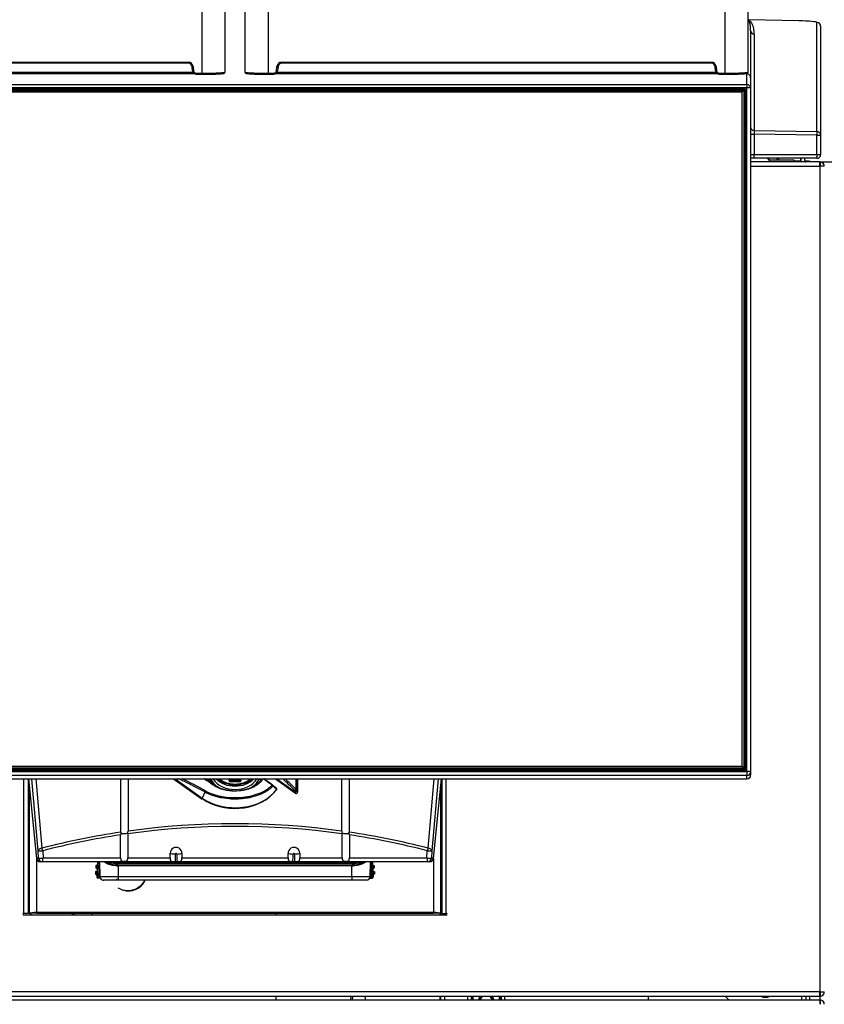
# Model space of a CAD drawing. Header units: millimetres. Extents: x 0 to 287, y 0 to 200.
# Tile 14 of 45: x 64 to 86, y 149 to 176. Entities that reach past the tile are written whole.
import ezdxf

# ---------------------------------------------------------------- set-up
doc = ezdxf.new("R2010")
doc.units = ezdxf.units.MM
doc.layers.add('134.135_BW4_CTM-', color=7, linetype='Continuous')
doc.layers.add('Standard', color=7, linetype='Continuous')

# ---------------------------------------------------------------- blocks, each defined once
blk = doc.blocks.new('SE1')
at = {"layer": '134.135_BW4_CTM-', "color": 7, "linetype": 'Continuous'}
for p, q in [((69.415, 174.294), (69.415, 186.987)), ((70.035, 186.987), (70.035, 174.315)), ((70.585, 174.315), (70.585, 186.987)), ((71.205, 186.987), (71.205, 174.294)), ((83.615, 174.294), (83.615, 186.987)), ((84.235, 186.987), (84.235, 174.315)), ((85.619, 175.713), (84.252, 175.739)), ((85.619, 175.713), (84.253, 175.739)), ((86.11, 172.706), (86.11, 175.67)), ((84.309, 175.453), (84.309, 174.17)), ((86.209, 175.57), (86.209, 172.606)), ((84.407, 175.353), (84.407, 172.733)), ((57.377, 174.594), (69.042, 174.594)), ((69.042, 174.594), (69.042, 174.564)), ((71.577, 174.594), (71.577, 174.564)), ((71.577, 174.594), (83.242, 174.594)), ((83.242, 174.594), (83.242, 174.564)), ((57.258, 174.324), (69.161, 174.324)), ((69.042, 174.565), (57.377, 174.565)), ((69.172, 174.476), (69.142, 174.473)), ((69.152, 174.356), (69.142, 174.473)), ((69.182, 174.358), (69.152, 174.356)), ((69.172, 174.476), (69.182, 174.358)), ((71.437, 174.358), (71.447, 174.476)), ((71.437, 174.358), (71.467, 174.356)), ((71.447, 174.476), (71.477, 174.473)), ((71.458, 174.324), (83.361, 174.324)), ((71.477, 174.473), (71.467, 174.356)), ((83.242, 174.565), (71.577, 174.565)), ((83.372, 174.476), (83.342, 174.473)), ((83.352, 174.356), (83.342, 174.473)), ((83.382, 174.358), (83.352, 174.356)), ((83.372, 174.476), (83.382, 174.358)), ((69.188, 174.276), (57.23, 174.276)), ((69.252, 174.294), (69.252, 174.264)), ((69.252, 174.294), (69.415, 174.294)), ((69.252, 174.264), (69.415, 174.264)), ((69.415, 174.294), (69.415, 174.264)), ((69.611, 174.275), (69.463, 174.278)), ((71.205, 174.294), (71.367, 174.294)), ((71.205, 174.294), (71.205, 174.264)), ((71.205, 174.264), (71.367, 174.264)), ((71.367, 174.294), (71.367, 174.264)), ((83.388, 174.276), (71.43, 174.276)), ((83.452, 174.294), (83.452, 174.264)), ((83.452, 174.294), (83.615, 174.294)), ((83.452, 174.264), (83.615, 174.264)), ((83.615, 174.294), (83.615, 174.264)), ((83.811, 174.275), (83.663, 174.278)), ((84.209, 174.272), (84.11, 174.275)), ((84.209, 173.982), (84.209, 174.272)), ((84.216, 174.272), (84.216, 174.288)), ((84.309, 174.17), (84.309, 173.882)), ((56.409, 173.982), (84.209, 173.982)), ((84.209, 173.894), (56.409, 173.894)), ((56.483, 173.865), (84.134, 173.865)), ((84.134, 173.832), (56.483, 173.832)), ((56.539, 173.826), (84.079, 173.826)), ((84.079, 173.782), (56.539, 173.782)), ((84.104, 173.804), (84.079, 173.826)), ((84.079, 173.782), (84.104, 173.804)), ((84.079, 155.48), (84.079, 173.782)), ((84.129, 173.776), (84.104, 173.804)), ((84.113, 173.794), (84.129, 173.794)), ((84.129, 173.794), (84.134, 173.832)), ((84.129, 173.794), (84.129, 173.761)), ((84.129, 173.776), (84.129, 155.474)), ((84.134, 173.865), (84.134, 173.832)), ((84.164, 173.802), (84.159, 173.764)), ((84.159, 173.764), (84.159, 155.377)), ((84.164, 155.405), (84.164, 173.802)), ((84.194, 173.805), (84.194, 155.409)), ((84.209, 173.982), (84.209, 173.894)), ((84.209, 155.335), (84.209, 173.894)), ((84.309, 173.882), (84.309, 155.323)), ((84.129, 155.376), (84.129, 173.761)), ((84.129, 173.761), (84.129, 173.761)), ((84.407, 172.733), (86.11, 172.706)), ((84.309, 172.634), (84.407, 172.634)), ((86.11, 172.606), (84.407, 172.634)), ((84.407, 172.634), (84.407, 172.082)), ((86.11, 172.606), (86.209, 172.606)), ((86.11, 172.082), (86.11, 172.606)), ((86.209, 172.606), (86.209, 172.082)), ((84.309, 172.082), (84.407, 172.082)), ((84.405, 171.982), (84.309, 171.982)), ((86.109, 171.982), (84.405, 171.982)), ((84.407, 172.082), (86.11, 172.082)), ((84.689, 171.982), (84.689, 171.982)), ((84.691, 171.982), (84.691, 171.982)), ((84.844, 171.882), (84.755, 171.982)), ((84.769, 171.982), (84.769, 171.967)), ((84.799, 171.982), (84.799, 171.933)), ((84.799, 171.937), (85.479, 171.937)), ((85.019, 171.982), (85.019, 171.937)), ((85.068, 171.982), (85.068, 171.937)), ((85.479, 171.937), (85.479, 171.882)), ((85.679, 171.901), (85.479, 171.901)), ((85.67, 171.901), (85.67, 171.982)), ((85.679, 171.907), (85.679, 171.982)), ((85.779, 171.907), (85.779, 171.982)), ((85.887, 171.901), (85.779, 171.901)), ((85.937, 171.899), (85.887, 171.901)), ((85.887, 171.901), (85.887, 171.882)), ((85.937, 171.899), (85.937, 171.882)), ((86.11, 172.082), (86.209, 172.082)), ((86.184, 171.882), (84.309, 171.882)), ((84.309, 171.764), (86.191, 171.764)), ((86.184, 171.882), (86.191, 171.882)), ((86.191, 171.882), (86.279, 171.882)), ((86.191, 171.764), (86.191, 171.882)), ((86.309, 171.764), (86.191, 171.764)), ((86.191, 171.764), (86.191, 149.35)), ((86.198, 171.882), (86.198, 171.781)), ((86.279, 171.882), (90.175, 171.882)), ((86.279, 171.882), (86.279, 171.843)), ((56.409, 155.335), (84.209, 155.335)), ((84.134, 155.376), (56.483, 155.376)), ((84.134, 155.349), (56.483, 155.349)), ((56.539, 155.48), (84.079, 155.48)), ((84.079, 155.424), (56.539, 155.424)), ((56.539, 155.4), (84.079, 155.4)), ((84.079, 155.48), (84.104, 155.452)), ((84.079, 155.424), (84.104, 155.452)), ((84.079, 155.4), (84.079, 155.424)), ((84.104, 155.421), (84.079, 155.4)), ((84.104, 155.452), (84.129, 155.474)), ((84.129, 155.449), (84.104, 155.421)), ((84.129, 155.474), (84.129, 155.449)), ((84.134, 155.349), (84.134, 155.376)), ((84.209, 155.335), (84.209, 155.223)), ((84.309, 155.323), (84.309, 155.237)), ((84.209, 155.223), (56.409, 155.223)), ((56.409, 155.138), (84.209, 155.138)), ((56.409, 155.131), (84.209, 155.131)), ((64.576, 151.482), (64.576, 155.131)), ((64.694, 155.131), (64.694, 151.482)), ((64.694, 155.063), (64.709, 155.063)), ((64.702, 155.131), (64.923, 152.981)), ((64.702, 155.131), (64.923, 152.975)), ((64.964, 153.177), (64.795, 155.131)), ((64.901, 155.131), (65.064, 153.252)), ((67.211, 153.686), (67.211, 155.131)), ((67.407, 155.131), (67.407, 153.714)), ((68.643, 155.131), (69.421, 154.581)), ((68.684, 155.131), (69.419, 154.61)), ((69.496, 155.122), (69.481, 155.131)), ((69.509, 155.116), (69.496, 155.122)), ((70.153, 155.078), (70.153, 155.131)), ((70.17, 155.131), (70.17, 155.082)), ((70.183, 155.072), (70.434, 155.072)), ((70.183, 155.057), (70.183, 155.072)), ((70.434, 155.057), (70.183, 155.057)), ((70.197, 155.11), (70.197, 155.131)), ((70.213, 155.107), (70.213, 155.131)), ((70.394, 155.1), (70.223, 155.1)), ((70.223, 155.091), (70.223, 155.1)), ((70.394, 155.091), (70.223, 155.091)), ((70.394, 155.091), (70.394, 155.1)), ((70.404, 155.131), (70.404, 155.107)), ((70.421, 155.131), (70.421, 155.11)), ((70.434, 155.057), (70.434, 155.072)), ((70.447, 155.082), (70.447, 155.131)), ((70.464, 155.131), (70.464, 155.078)), ((71.405, 155.131), (71.949, 154.746)), ((71.445, 155.131), (71.947, 154.775)), ((71.967, 154.845), (71.967, 155.131)), ((71.993, 155.131), (71.993, 154.832)), ((72.007, 154.792), (72.007, 155.131)), ((72.012, 154.778), (72.012, 155.131)), ((73.211, 153.714), (73.211, 155.131)), ((73.407, 155.131), (73.407, 153.686)), ((75.554, 153.252), (75.716, 155.131)), ((75.823, 155.131), (75.654, 153.177)), ((75.694, 152.981), (75.915, 155.131)), ((75.694, 152.975), (75.916, 155.131)), ((75.909, 155.063), (75.924, 155.063)), ((75.924, 155.131), (75.924, 151.482)), ((76.042, 151.482), (76.042, 155.131)), ((84.209, 155.138), (84.209, 155.223)), ((84.209, 155.138), (84.209, 155.131)), ((84.309, 155.231), (84.309, 155.237)), ((64.724, 154.918), (64.724, 151.483)), ((69.679, 155.024), (69.786, 154.948)), ((71.947, 154.775), (71.934, 154.815)), ((71.993, 154.832), (72.007, 154.792)), ((75.894, 151.483), (75.894, 154.918)), ((69.487, 154.776), (69.419, 154.61)), ((64.694, 153.882), (64.724, 153.882)), ((64.724, 153.782), (64.694, 153.782)), ((75.894, 153.882), (75.924, 153.882)), ((75.924, 153.782), (75.894, 153.782)), ((64.724, 153.682), (64.694, 153.682)), ((64.694, 153.582), (64.724, 153.582)), ((64.694, 153.562), (64.724, 153.562)), ((67.204, 152.985), (67.204, 153.612)), ((67.211, 153.686), (67.212, 153.669)), ((67.399, 153.641), (67.397, 153.664)), ((67.399, 153.641), (67.399, 152.985)), ((73.22, 153.664), (73.218, 153.641)), ((73.218, 152.985), (73.218, 153.641)), ((73.405, 153.669), (73.407, 153.686)), ((73.413, 153.612), (73.413, 152.985)), ((65.088, 153.182), (65.097, 152.985)), ((75.521, 152.985), (75.529, 153.182)), ((64.694, 153.032), (64.724, 153.032)), ((64.923, 152.981), (64.972, 152.981)), ((64.924, 151.503), (64.924, 152.973)), ((64.972, 152.981), (64.964, 153.177)), ((65.097, 152.985), (67.204, 152.985)), ((67.399, 152.985), (68.549, 152.985)), ((68.549, 152.985), (68.549, 153.112)), ((68.869, 153.109), (68.869, 152.985)), ((68.869, 152.985), (71.749, 152.985)), ((71.749, 152.985), (71.749, 153.109)), ((72.069, 153.112), (72.069, 152.985)), ((72.069, 152.985), (73.218, 152.985)), ((73.413, 152.985), (75.521, 152.985)), ((75.654, 153.177), (75.645, 152.981)), ((75.645, 152.981), (75.694, 152.981)), ((75.694, 152.973), (75.694, 151.503)), ((65.072, 152.885), (65.023, 152.885)), ((75.545, 152.885), (65.072, 152.885)), ((66.534, 152.784), (66.531, 152.714)), ((66.551, 152.732), (66.531, 152.714)), ((66.531, 152.714), (66.541, 152.713)), ((66.553, 152.763), (66.534, 152.784)), ((66.544, 152.783), (66.534, 152.784)), ((66.541, 152.713), (66.561, 152.731)), ((66.563, 152.763), (66.544, 152.783)), ((66.561, 152.731), (66.551, 152.732)), ((66.552, 152.747), (66.552, 152.748)), ((66.563, 152.748), (66.552, 152.748)), ((66.552, 152.747), (66.563, 152.746)), ((66.553, 152.763), (66.563, 152.763)), ((66.563, 152.746), (66.563, 152.748)), ((66.593, 152.746), (66.563, 152.748)), ((66.593, 152.745), (66.563, 152.746)), ((66.569, 152.682), (66.567, 152.641)), ((66.589, 152.7), (66.569, 152.682)), ((66.58, 152.885), (66.576, 152.811)), ((66.576, 152.811), (66.594, 152.791)), ((66.58, 152.491), (66.601, 152.885)), ((66.593, 152.746), (66.593, 152.745)), ((66.631, 152.885), (66.61, 152.49)), ((66.631, 152.885), (66.638, 152.471)), ((67.069, 152.835), (67.069, 152.802)), ((67.133, 152.799), (73.484, 152.799)), ((67.133, 152.775), (67.133, 152.799)), ((67.133, 152.775), (67.138, 152.486)), ((73.484, 152.775), (67.133, 152.775)), ((67.136, 152.885), (67.136, 152.856)), ((67.136, 152.856), (73.481, 152.856)), ((67.136, 152.856), (67.136, 152.832)), ((73.481, 152.832), (67.136, 152.832)), ((68.691, 152.886), (68.737, 152.886)), ((71.88, 152.886), (71.926, 152.886)), ((73.479, 152.486), (73.484, 152.775)), ((73.481, 152.885), (73.481, 152.856)), ((73.481, 152.856), (73.481, 152.832)), ((73.484, 152.775), (73.484, 152.799)), ((73.548, 152.802), (73.548, 152.835)), ((73.979, 152.471), (73.986, 152.885)), ((74.007, 152.49), (73.987, 152.885)), ((74.017, 152.885), (74.037, 152.491)), ((74.023, 152.791), (74.042, 152.811)), ((74.055, 152.748), (74.025, 152.746)), ((74.025, 152.745), (74.025, 152.746)), ((74.055, 152.746), (74.025, 152.745)), ((74.048, 152.682), (74.028, 152.7)), ((74.038, 152.885), (74.042, 152.811)), ((74.048, 152.682), (74.05, 152.641)), ((74.073, 152.783), (74.055, 152.763)), ((74.055, 152.763), (74.065, 152.763)), ((74.065, 152.748), (74.055, 152.748)), ((74.055, 152.748), (74.055, 152.746)), ((74.055, 152.746), (74.065, 152.747)), ((74.066, 152.732), (74.056, 152.731)), ((74.056, 152.731), (74.077, 152.713)), ((74.083, 152.784), (74.065, 152.763)), ((74.065, 152.748), (74.065, 152.747)), ((74.087, 152.714), (74.066, 152.732)), ((74.073, 152.783), (74.083, 152.784)), ((74.087, 152.714), (74.077, 152.713)), ((74.083, 152.784), (74.087, 152.714)), ((75.595, 152.885), (75.545, 152.885)), ((64.724, 152.582), (64.694, 152.582)), ((64.724, 152.477), (64.694, 152.491)), ((66.525, 152.614), (66.522, 152.544)), ((66.542, 152.562), (66.522, 152.544)), ((66.522, 152.544), (66.532, 152.543)), ((66.544, 152.593), (66.525, 152.614)), ((66.535, 152.613), (66.525, 152.614)), ((66.532, 152.543), (66.552, 152.561)), ((66.554, 152.593), (66.535, 152.613)), ((66.552, 152.561), (66.542, 152.562)), ((66.543, 152.577), (66.543, 152.578)), ((66.554, 152.578), (66.543, 152.578)), ((66.543, 152.577), (66.554, 152.576)), ((66.544, 152.593), (66.554, 152.593)), ((66.554, 152.576), (66.554, 152.578)), ((66.584, 152.576), (66.554, 152.578)), ((66.584, 152.575), (66.554, 152.576)), ((66.56, 152.512), (66.558, 152.472)), ((66.558, 152.472), (66.58, 152.491)), ((66.58, 152.53), (66.56, 152.512)), ((66.567, 152.641), (66.585, 152.621)), ((66.61, 152.49), (66.58, 152.491)), ((66.584, 152.576), (66.584, 152.575)), ((66.608, 152.46), (66.586, 152.44)), ((66.651, 152.437), (66.586, 152.44)), ((66.608, 152.46), (66.61, 152.49)), ((66.642, 152.458), (66.608, 152.46)), ((66.61, 152.49), (66.638, 152.488)), ((67.138, 152.386), (66.738, 152.386)), ((67.138, 152.486), (73.479, 152.486)), ((67.138, 152.486), (67.138, 152.386)), ((73.479, 152.386), (67.138, 152.386)), ((73.479, 152.486), (73.479, 152.386)), ((73.879, 152.386), (73.479, 152.386)), ((73.966, 152.437), (74.031, 152.44)), ((74.009, 152.46), (73.975, 152.458)), ((73.979, 152.488), (74.007, 152.49)), ((74.037, 152.491), (74.007, 152.49)), ((74.009, 152.46), (74.007, 152.49)), ((74.031, 152.44), (74.009, 152.46)), ((74.032, 152.621), (74.05, 152.641)), ((74.064, 152.578), (74.034, 152.576)), ((74.034, 152.575), (74.034, 152.576)), ((74.064, 152.576), (74.034, 152.575)), ((74.057, 152.512), (74.037, 152.53)), ((74.037, 152.491), (74.059, 152.472)), ((74.057, 152.512), (74.059, 152.472)), ((74.082, 152.613), (74.064, 152.593)), ((74.064, 152.593), (74.074, 152.593)), ((74.074, 152.578), (74.064, 152.578)), ((74.064, 152.578), (74.064, 152.576)), ((74.064, 152.576), (74.074, 152.577)), ((74.075, 152.562), (74.065, 152.561)), ((74.065, 152.561), (74.086, 152.543)), ((74.092, 152.614), (74.074, 152.593)), ((74.074, 152.578), (74.074, 152.577)), ((74.096, 152.544), (74.075, 152.562)), ((74.082, 152.613), (74.092, 152.614)), ((74.096, 152.544), (74.086, 152.543)), ((74.092, 152.614), (74.096, 152.544)), ((75.924, 152.282), (75.894, 152.282)), ((64.694, 152.045), (64.724, 152.031)), ((67.417, 152.093), (67.435, 152.094)), ((64.694, 151.482), (64.576, 151.482)), ((76.042, 151.432), (64.576, 151.432)), ((64.724, 151.483), (64.727, 151.483)), ((64.888, 151.483), (64.727, 151.483)), ((75.694, 151.503), (64.924, 151.503)), ((64.924, 151.485), (75.694, 151.485)), ((71.413, 151.485), (71.413, 151.432)), ((71.422, 151.432), (71.422, 151.485)), ((75.891, 151.483), (75.73, 151.483)), ((75.873, 151.483), (75.873, 151.432)), ((75.884, 151.483), (75.884, 151.432)), ((75.894, 151.483), (75.891, 151.483)), ((75.924, 151.482), (76.042, 151.482)), ((76.004, 151.432), (76.004, 151.482)), ((86.191, 149.35), (54.427, 149.35)), ((54.434, 149.232), (86.184, 149.232)), ((71.413, 149.232), (71.413, 149.132)), ((71.422, 149.132), (71.422, 149.232)), ((75.873, 149.232), (75.873, 149.132)), ((75.884, 149.232), (75.884, 149.132)), ((76.004, 149.132), (76.004, 149.232)), ((76.629, 149.132), (76.629, 149.232)), ((76.723, 149.232), (76.723, 149.132)), ((76.74, 149.132), (76.74, 149.232)), ((76.77, 149.232), (76.77, 149.132)), ((77.488, 149.132), (77.488, 149.232)), ((77.517, 149.232), (77.517, 149.132)), ((77.535, 149.232), (77.535, 149.132)), ((77.629, 149.232), (77.629, 149.132)), ((81.523, 149.232), (81.523, 149.132)), ((83.613, 149.232), (83.713, 149.132)), ((85.689, 149.232), (85.689, 149.132)), ((85.809, 149.232), (85.809, 149.132)), ((85.909, 149.232), (85.909, 149.132)), ((86.191, 149.232), (86.184, 149.232)), ((86.189, 149.232), (86.189, 149.132)), ((86.191, 149.233), (86.191, 149.35)), ((86.191, 149.35), (86.309, 149.35)), ((86.198, 149.334), (86.198, 149.233)), ((54.429, 149.132), (86.189, 149.132)), ((86.189, 149.132), (86.189, 149.012)), ((86.199, 149.132), (86.199, 149.03))]:
    blk.add_line(p, q, dxfattribs=at)
for centre, radius, start, end in [((69.042, 174.464), 0.1, 4.9752, 89.9697), ((69.252, 174.364), 0.1, 185.0137, 269.9749), ((69.563, 179.068), 4.776, 268.2249, 275.6346), ((71.056, 179.048), 4.756, 264.3505, 271.7907), ((71.367, 174.364), 0.1, 270.0251, 354.9863), ((71.577, 174.464), 0.1, 90.0301, 175.025), ((83.242, 174.464), 0.1, 4.9752, 89.9697), ((83.452, 174.364), 0.1, 185.0137, 269.9749), ((83.763, 179.068), 4.776, 268.2249, 275.6346), ((69.562, 178.406), 4.144, 267.9629, 276.0952), ((71.057, 178.406), 4.144, 263.9048, 272.0371), ((83.762, 178.406), 4.144, 267.9629, 276.0952), ((84.134, 173.802), 0.0298, 0.112, 90.3167), ((86.102, 172.684), 1.696, 178.3145, 181.6855), ((85.804, 171.907), 0.125, 180, 191.537), ((85.804, 171.907), 0.025, 180, 270), ((86.109, 172.082), 0.1, 270, 0), ((86.184, 171.764), 0.118, 86.5645, 90), ((86.191, 171.764), 0.118, 86.5645, 90), ((86.191, 171.764), 0.018, 66.8689, 90), ((86.191, 171.764), 0.118, 0, 86.5645), ((86.191, 171.764), 0.018, 0, 66.8689), ((84.134, 155.405), 0.0299, 269.8383, 359.733), ((68.35, 153.249), 2.195, 53.7477, 58.8375), ((70.341, 155.747), 0.98, 218.8803, 227.5262), ((71.032, 155.098), 0.0703, 152.0247, 157.1087), ((84.209, 155.231), 0.1, 270, 0), ((71.307, 154.935), 0.04, 48.3815, 54.0648), ((32.343, 111.083), 58.701, 48.24853, 48.37809), ((46.461, 126.322), 37.917, 48.795, 48.9984), ((71.408, 154.845), 0.04, 325.3548, 48.2492), ((71.972, 154.778), 0.04, 234.7356, 270), ((71.972, 154.778), 0.04, 270, 0), ((67.26, 153.716), 0.146, 339.2529, 359.4828), ((70.309, 132.815), 21.1, 82.0947, 97.9053), ((73.357, 153.716), 0.146, 180.5172, 200.7471), ((70.309, 132.815), 21.1, 98.4429, 104.3937), ((67.375, 153.618), 0.17, 162.6493, 182.0512), ((73.243, 153.618), 0.17, 357.9488, 17.3507), ((70.309, 132.815), 21.1, 75.6063, 81.5571), ((68.709, 153.112), 0.16, 359.0203, 179.9046), ((71.909, 153.112), 0.16, 0.0954, 180.9797), ((65.023, 152.985), 0.1, 185.868, 270), ((59.557, 153.26), 9.142, 357.6574, 358.9626), ((76.416, 153.399), 7.696, 182.2905, 183.8168), ((64.201, 153.399), 7.696, 356.1832, 357.7095), ((81.06, 153.26), 9.142, 181.0374, 182.3426), ((75.595, 152.985), 0.1, 270, 354.132), ((66.483, 152.747), 0.0793, 348.6202, 359.4883), ((66.559, 152.701), 0.03, 357.0175, 86.9825), ((66.564, 152.793), 0.03, 267.0175, 356.9825), ((66.483, 152.755), 0.0796, 354.5333, 5.3583), ((65.911, 152.77), 0.682, 354.1256, 357.909), ((65.913, 152.793), 0.682, 356.091, 359.8744), ((67.088, 153.381), 0.522, 252.6879, 268.3255), ((67.211, 152.77), 0.145, 166.9786, 176.6725), ((66.91, 152.869), 0.163, 348.01, 356.6182), ((73.529, 153.381), 0.522, 271.673, 287.3117), ((73.701, 152.868), 0.157, 183.2205, 192.1513), ((73.393, 152.768), 0.159, 3.7481, 12.6008), ((74.705, 152.793), 0.682, 180.1256, 183.909), ((74.053, 152.793), 0.03, 183.0175, 272.9825), ((74.706, 152.77), 0.682, 182.091, 185.8744), ((74.058, 152.701), 0.03, 93.0175, 182.9825), ((74.134, 152.755), 0.0793, 174.6202, 185.4883), ((74.134, 152.747), 0.0796, 180.5333, 191.3583), ((66.474, 152.577), 0.0793, 348.6202, 359.4883), ((66.551, 152.531), 0.03, 357.0175, 86.9825), ((66.555, 152.623), 0.03, 267.0175, 356.9825), ((66.474, 152.585), 0.0796, 354.5333, 5.3583), ((65.902, 152.6), 0.682, 354.1256, 357.909), ((66.61, 152.49), 0.03, 177.0175, 266.9825), ((65.904, 152.623), 0.682, 356.091, 359.8744), ((66.73, 152.472), 0.0839, 171.3503, 253.4381), ((67.321, 152.409), 0.234, 178.1913, 185.4245), ((73.887, 152.472), 0.0839, 286.5619, 8.6497), ((74.007, 152.49), 0.03, 273.0175, 2.9825), ((74.714, 152.623), 0.682, 180.1256, 183.909), ((74.062, 152.623), 0.03, 183.0175, 272.9825), ((74.715, 152.6), 0.682, 182.091, 185.8744), ((74.067, 152.531), 0.03, 93.0175, 182.9825), ((74.143, 152.585), 0.0793, 174.6202, 185.4883), ((74.143, 152.577), 0.0796, 180.5333, 191.3583), ((64.576, 151.457), 0.025, 90, 270), ((64.569, 151.332), 0.235, 48.7326, 57.8651), ((64.569, 151.332), 0.235, 25.1843, 39.8281), ((76.042, 151.457), 0.025, 270, 90), ((77.129, 149.099), 0.206, 139.6184, 170.6252), ((77.129, 149.099), 0.176, 130.7023, 169.0117), ((77.129, 149.099), 0.165, 125.9412, 168.2548), ((77.129, 149.099), 0.165, 11.7452, 54.0588), ((77.129, 149.099), 0.176, 10.9883, 49.2977), ((77.129, 149.099), 0.206, 9.3748, 40.3816), ((84.709, 149.432), 0.235, 238.3276, 301.6724), ((86.184, 149.35), 0.118, 270, 273.4355), ((86.191, 149.35), 0.018, 270, 293.1311), ((86.191, 149.35), 0.118, 270, 273.4355), ((86.191, 149.35), 0.018, 293.1311, 0), ((86.191, 149.35), 0.118, 273.4355, 0), ((86.189, 149.012), 0.12, 85.2198, 90), ((86.189, 149.012), 0.02, 60, 90), ((86.189, 149.012), 0.12, 0, 85.2198), ((86.189, 149.012), 0.02, 0, 60)]:
    blk.add_arc(centre, radius, start, end, dxfattribs=at)
for centre, major_axis, ratio, start_param, end_param in [((84.255, 175.838), (-0.0382, -0.0924), 0.982262, 0.18753, 0.381105), ((84.261, 175.838), (0.0173, 0.0985), 0.884404, 3.067153, 3.158461), ((84.213, 175.349), (0.002, 0.397), 0.488376, 4.724129, 6.086863), ((85.61, 175.678), (0.5, -0.009), 0.069778, 0.001224, 1.554567), ((85.617, 175.613), (-0.0019, -0.1), 0.016808, 3.141593, 3.211405), ((86.109, 175.57), (0.1, 0), 0.997564, 0, 1.553343), ((84.409, 175.453), (-0.1, 0), 0.997564, 0, 1.553343), ((69.042, 174.464), (0, -0.13), 0.999362, 1.656085, 3.139561), ((71.577, 174.464), (0, -0.13), 0.999362, 3.143624, 4.6271), ((83.242, 174.464), (0, -0.13), 0.999362, 1.656085, 3.139561), ((69.252, 174.364), (0.0001, -0.07), 0.999362, 4.797678, 6.281154), ((70.005, 174.315), (0.03, 0), 0.999362, 4.712389, 6.283185), ((70.615, 174.315), (-0.03, 0), 0.999362, 0, 1.570796), ((71.367, 174.364), (-0.0001, -0.07), 0.999362, 0.002031, 1.485508), ((83.452, 174.364), (0.0001, -0.07), 0.999362, 4.797678, 6.281154), ((84.205, 174.315), (0.03, 0), 0.999362, 4.712389, 6.283185), ((69.668, 174.278), (0.0999, 0), 0.035729, 4.101502, 5.393511), ((69.498, 174.285), (0.37, 0), 0.035729, -0.889529, -0.331681), ((70.864, 174.282), (0.1, 0), 0.035729, -3.818713, -3.258452), ((83.868, 174.278), (0.0999, 0), 0.035729, 4.101497, 5.393517), ((83.697, 174.285), (0.371, 0), 0.035729, -0.889177, -0.615156), ((84.209, 174.172), (-0.0703, 0.073), 0.975252, 3.933528, 5.503899), ((84.129, 173.764), (-0.0298, 0.0037), 0.990117, 3.265426, 4.835918), ((84.129, 173.764), (0.03, 0), 0.121869, 4.712389, 6.265732), ((84.134, 173.805), (-0.06, -0.0012), 0.99254, 3.121401, 4.691892), ((84.194, 173.802), (-0.03, 0), 0.121869, 4.712389, 6.265732), ((84.209, 173.882), (0.1, 0), 0.999362, 0, 1.570796), ((84.209, 173.882), (-0.1, 0), 0.121869, 3.141593, 4.712389), ((84.409, 172.833), (0.1, 0), 0.997564, 3.141593, 4.694936), ((86.109, 172.606), (-0.1, 0), 0.997564, 3.141593, 4.694936), ((86.109, 172.606), (0.0016, 0.1), 0.01745, 4.712673, 6.213372), ((84.405, 172.082), (0, 0.1), 0.017452, 3.141593, 4.712389), ((86.109, 172.082), (0, 0.1), 0.017452, 3.141593, 4.712389), ((84.134, 155.409), (-0.06, 0.0012), 0.99254, 1.591293, 3.161785), ((84.194, 155.405), (0.03, 0), 0.121869, 1.570796, 3.124139), ((84.209, 155.323), (-0.1, 0), 0.121869, 3.141593, 4.712389), ((84.209, 155.323), (0.1, 0), 0.992546, 4.712389, 6.283185), ((70.284, 144.785), (-5.002, 10.513), 0.516625, -0.636119, -0.539919), ((70.309, 144.788), (-5.031, 10.533), 0.518259, -0.636515, -0.54987), ((70.309, 153.565), (-7.409, 5.273), 0.088548, -1.427635, -1.395501), ((69.496, 155.078), (-0.0146, -0.0372), 0.34285, 2.063735, 3.275272), ((70.333, 153.596), (-7.369, 5.27), 0.086179, -1.429019, -1.397546), ((69.584, 155.125), (0.04, -0.0001), 0.707106, 2.944465, 3.107299), ((69.584, 155.125), (0.04, -0.0001), 0.707106, 3.107299, 3.141992), ((70.309, 155.268), (0.718, 0), 0.707107, 3.41494, 3.642411), ((70.309, 155.268), (0.681, 0), 0.707107, 3.429993, 4.131535), ((70.309, 155.294), (-0.633, 0), 0.707107, 0.37328, 2.768312), ((70.309, 155.365), (0.606, 0), 0.707107, 3.720492, 5.704286), ((70.309, 155.381), (-0.577, 0), 0.707107, 0.660002, 2.481591), ((70.309, 155.381), (0.562, 0), 0.707107, 3.821932, 5.602846), ((70.309, 155.374), (0.54, 0), 0.707107, 3.831657, 5.593121), ((70.17, 155.061), (-0.03, 0), 0.707107, 4.712389, 5.298075), ((70.183, 155.078), (0.03, 0), 0.707107, 3.141593, 4.712389), ((70.183, 155.082), (-0.0134, 0), 0.707107, 0, 1.570796), ((70.223, 155.11), (0.0266, 0), 0.707107, 3.141593, 4.712389), ((70.197, 155.089), (0.03, 0), 0.707107, 0.985111, 1.570796), ((70.223, 155.107), (0.01, 0), 0.707107, 3.141593, 4.712389), ((70.394, 155.11), (0.0266, 0), 0.707107, 4.712389, 6.283185), ((70.394, 155.107), (0.01, 0), 0.707107, 4.712389, 6.283185), ((70.421, 155.089), (0.03, 0), 0.707107, 1.570796, 2.156482), ((70.434, 155.082), (-0.0134, 0), 0.707107, 1.570796, 3.141593), ((70.434, 155.078), (0.03, 0), 0.707107, 4.712389, 6.283185), ((70.447, 155.061), (0.03, 0), 0.707107, 0.985111, 1.570796), ((70.309, 155.268), (0.681, 0), 0.707107, 5.491563, 5.994785), ((70.309, 155.268), (-0.689, 0), 0.707107, 2.410829, 2.844717), ((70.967, 155.16), (0.0459, -0.0199), 0.676175, 4.996982, 5.906821), ((70.309, 154.692), (7.409, -5.273), 0.088548, 1.498085, 1.530983), ((70.333, 154.723), (7.369, -5.27), 0.086179, 1.4967, 1.529599), ((70.284, 146.737), (-5.002, 10.513), 0.516625, -0.969593, -0.924618), ((70.309, 146.74), (-5.031, 10.533), 0.518259, -0.96999, -0.929533), ((84.209, 155.237), (0.1, 0), 0.992546, 4.712389, 6.283185), ((70.309, 155.239), (-1.258, 0), 0.707107, 0.785398, 2.687087), ((69.512, 154.78), (-0.0197, -0.0348), 0.531328, 4.120338, 5.092921), ((69.679, 155.059), (0.0289, 0.0408), 0.5, 3.861887, 4.096909), ((69.717, 154.938), (-0.0229, -0.0328), 0.553695, 3.046026, 4.150824), ((71.307, 154.935), (-0.0235, -0.0324), 0.395484, 3.141593, 4.009225), ((71.307, 154.935), (0.0292, -0.0274), 0.652664, 1.031347, 1.961294), ((71.307, 154.935), (-0.0266, -0.0299), 0.630891, 2.148282, 3.141593), ((71.408, 154.845), (-0.0266, -0.0298), 0.644116, 3.141593, 3.245659), ((71.408, 154.845), (-0.0266, -0.0298), 0.644116, 2.191162, 3.141593), ((71.408, 154.845), (-0.0329, 0.0227), 0.63532, 3.141593, 4.078875), ((71.958, 154.818), (-0.0283, -0.0283), 0.431701, 4.011235, 5.223895), ((71.958, 154.818), (-0.0379, -0.0129), 0.153862, 3.507519, 5.362453), ((71.972, 154.778), (-0.0379, -0.0129), 0.153862, 3.507519, 5.362453), ((71.958, 154.818), (0.04, 0), 0.707107, 0.523599, 1.345453), ((71.972, 154.778), (-0.04, 0), 0.707107, 3.141593, 3.665191), ((69.444, 154.613), (0.0231, 0.0327), 0.5, 2.002514, 3.141593), ((70.309, 155.197), (1.223, 0), 0.707107, 3.926991, 5.687592), ((71.972, 154.778), (0.0231, 0.0327), 0.5, 2.002514, 3.141593), ((70.309, 132.744), (0, -21.1), 0.995261, 3.002588, 3.280598), ((70.309, 132.744), (0, 21.1), 0.995261, 0.148372, 0.251217), ((67.309, 153.691), (-0.11, 0), 0.414214, 0.495806, 2.505667), ((73.309, 153.691), (-0.11, 0), 0.414214, 0.635925, 2.645786), ((70.309, 132.744), (0, 21.1), 0.995261, 6.031968, 6.134813), ((65.064, 153.182), (0.0996, 0.0086), 0.705788, 1.509823, 3.08062), ((65.064, 153.182), (-0.0999, -0.0043), 0.010967, 0.043184, 1.821779), ((65.064, 153.182), (0.0249, -0.0969), 0.241241, 1.508963, 2.325278), ((75.554, 153.182), (0.0249, 0.0969), 0.241241, 0.816315, 1.632629), ((75.554, 153.182), (-0.0999, 0.0043), 0.010967, 1.319814, 3.098409), ((75.554, 153.182), (-0.0996, 0.0086), 0.705788, 3.202566, 4.773362), ((65.023, 152.985), (0, 0.1), 0.999066, 1.613978, 3.141593), ((65.023, 152.985), (0.0995, 0.0102), 0.807545, 3.068337, 3.141593), ((65.072, 152.985), (-0.0999, -0.0043), 0.010948, 0.043184, 1.821369), ((65.072, 152.985), (0, -0.1), 0.999066, 4.75557, 6.283185), ((65.072, 152.985), (0, -0.1), 0.248185, 0, 1.570796), ((68.697, 153.112), (0.15, -0.003), 0.121849, 3.290813, 4.714621), ((68.726, 153.109), (-0.15, -0.006), 0.121771, 1.565868, 2.820733), ((71.891, 153.109), (-0.15, 0.006), 0.121771, 0.32086, 1.575724), ((71.92, 153.112), (0.15, 0.003), 0.121849, 4.710157, 6.133965), ((75.545, 152.985), (0, 0.1), 0.248185, 1.570796, 3.141593), ((75.545, 152.985), (-0.0999, 0.0043), 0.010948, 1.320224, 3.098409), ((75.545, 152.985), (0, -0.1), 0.999066, 0, 1.527615), ((75.595, 152.985), (0, -0.1), 0.999066, 0, 1.527615), ((75.595, 152.985), (-0.0995, 0.0102), 0.807545, 3.141593, 3.214848), ((66.539, 152.683), (-0.0223, -0.0201), 0.999695, 2.356347, 3.926839), ((66.546, 152.813), (-0.0201, 0.0223), 0.999695, 2.356347, 3.926839), ((66.552, 152.747), (-0.0008, -0.015), 0.017455, 0.017453, 1.570796), ((66.552, 152.748), (0.0008, 0.015), 0.017455, 4.712389, 6.265732), ((67.126, 153.143), (-0.469, -0.034), 0.725096, 0.755499, 1.397944), ((67.137, 153.22), (-0.529, -0.048), 0.723699, 0.925293, 1.376885), ((67.127, 153.116), (0.5, -0.007), 0.68271, 4.598746, 4.733379), ((67.136, 153.217), (-0.53, 0), 0.726543, 1.444636, 1.570796), ((67.127, 153.141), (-0.47, 0.009), 0.726185, 1.461876, 1.597631), ((67.136, 153.242), (-0.5, 0), 0.770135, 1.44364, 1.570796), ((73.481, 153.242), (0.5, 0), 0.770135, 4.712389, 4.839546), ((73.481, 153.217), (0.53, 0), 0.726543, 4.712389, 4.83855), ((73.49, 153.141), (-0.47, -0.009), 0.726185, 1.543962, 1.679717), ((73.49, 153.116), (0.5, 0.007), 0.68271, 4.691399, 4.826032), ((73.491, 153.143), (0.469, -0.034), 0.725096, 4.885241, 5.527686), ((73.48, 153.22), (0.529, -0.048), 0.723699, 4.906301, 5.357892), ((74.072, 152.813), (0.0201, 0.0223), 0.999695, 2.356347, 3.926839), ((74.078, 152.683), (0.0223, -0.0201), 0.999695, 2.356347, 3.926839), ((74.066, 152.748), (-0.0008, 0.015), 0.017455, 0.017453, 1.570796), ((74.066, 152.747), (0.0008, -0.015), 0.017455, 4.712389, 6.265732), ((66.53, 152.513), (-0.0223, -0.0201), 0.999695, 2.356347, 3.926839), ((66.537, 152.643), (-0.0201, 0.0223), 0.999695, 2.356347, 3.926839), ((66.543, 152.577), (-0.0008, -0.015), 0.017455, 0.017453, 1.570796), ((66.543, 152.578), (-0.0008, -0.015), 0.017455, 1.570796, 3.124139), ((66.588, 152.47), (0.0223, 0.0201), 0.999695, 2.356347, 3.926839), ((66.738, 152.486), (0, 0.1), 0.999848, 1.58825, 2.17446), ((66.738, 152.486), (0, 0.1), 0.999848, 2.814879, 3.141593), ((73.879, 152.486), (0, -0.1), 0.999848, 0, 0.367365), ((73.879, 152.486), (0, -0.1), 0.999848, 0.965454, 1.553343), ((74.029, 152.47), (-0.0223, 0.0201), 0.999695, 2.356347, 3.926839), ((74.08, 152.643), (0.0201, 0.0223), 0.999695, 2.356347, 3.926839), ((74.087, 152.513), (0.0223, -0.0201), 0.999695, 2.356347, 3.926839), ((74.074, 152.578), (-0.0008, 0.015), 0.017455, 0.017453, 1.570796), ((74.075, 152.577), (0.0008, -0.015), 0.017455, 4.712389, 6.265732), ((64.924, 151.479), (-0.2, 0), 0.121869, 4.712389, 6.109153), ((64.924, 151.479), (0.05, 0), 0.121869, 1.570796, 2.376477), ((75.694, 151.479), (0.2, 0), 0.121869, 0.174032, 1.570796), ((75.694, 151.479), (0.05, 0), 0.121869, 0.765116, 1.570796), ((73.648, 149.132), (0, 0.235), 0.873942, 1.131247, 1.570796), ((73.696, 149.132), (0, 0.235), 0.873942, 1.131247, 1.570796), ((73.648, 149.132), (0, 0.235), 0.873942, 4.712389, 5.151939)]:
    blk.add_ellipse(centre, major_axis=major_axis, ratio=ratio, start_param=start_param, end_param=end_param, dxfattribs=at)
for points, knots in [([(84.306, 175.528), (84.305, 175.533), (84.304, 175.546), (84.301, 175.576), (84.294, 175.614), (84.285, 175.652), (84.275, 175.679), (84.267, 175.698), (84.26, 175.712), (84.254, 175.721), (84.249, 175.727), (84.244, 175.732), (84.24, 175.737), (84.236, 175.739), (84.234, 175.741)], [0.2626481, 0.2626481, 0.2626481, 0.2626481, 0.3098567, 0.3998996, 0.5742291, 0.7146087, 0.791079, 0.856142, 0.9097989, 0.9338355, 0.9548728, 0.9729117, 0.9879534, 1, 1, 1, 1]), ([(84.309, 175.453), (84.309, 175.46), (84.309, 175.475), (84.308, 175.495), (84.307, 175.512), (84.306, 175.523), (84.306, 175.528)], [0, 0, 0, 0, 0.0816659, 0.1503648, 0.2060965, 0.2626481, 0.2626481, 0.2626481, 0.2626481]), ([(69.56, 155.104), (69.559, 155.104), (69.558, 155.103), (69.555, 155.103), (69.552, 155.103), (69.547, 155.103), (69.54, 155.105), (69.533, 155.107), (69.524, 155.11), (69.516, 155.113), (69.511, 155.115), (69.509, 155.116)], [0, 0, 0, 0, 0.041171, 0.087771, 0.133995, 0.187495, 0.342032, 0.501712, 0.634898, 0.840092, 1, 1, 1, 1]), ([(69.544, 155.121), (69.544, 155.12), (69.544, 155.119), (69.544, 155.117), (69.544, 155.116), (69.544, 155.115), (69.545, 155.113), (69.547, 155.112), (69.55, 155.11), (69.55, 155.108), (69.55, 155.107), (69.549, 155.106), (69.549, 155.106)], [0, 0, 0, 0, 0.051277, 0.076678, 0.103613, 0.167542, 0.254215, 0.545921, 0.775686, 0.896672, 0.951249, 1, 1, 1, 1]), ([(69.556, 155.139), (69.557, 155.137), (69.559, 155.133), (69.561, 155.128), (69.563, 155.122), (69.564, 155.117), (69.564, 155.113), (69.564, 155.109), (69.563, 155.106), (69.561, 155.105), (69.56, 155.104)], [0, 0, 0, 0, 0.165502, 0.375036, 0.509296, 0.668874, 0.767235, 0.847491, 0.932033, 1, 1, 1, 1]), ([(71.07, 155.137), (71.043, 155.094), (71.01, 155.055), (70.949, 155), (70.927, 154.983), (70.88, 154.95), (70.855, 154.935), (70.802, 154.907), (70.775, 154.894), (70.717, 154.87), (70.687, 154.859), (70.625, 154.841), (70.593, 154.833), (70.528, 154.819), (70.495, 154.814), (70.394, 154.801), (70.326, 154.799), (70.223, 154.803), (70.189, 154.806), (70.121, 154.814), (70.088, 154.819), (70.024, 154.833), (69.992, 154.841), (69.93, 154.86), (69.9, 154.87), (69.814, 154.906), (69.761, 154.934), (69.714, 154.967)], [0, 0, 0, 0, 0.125, 0.125, 0.1875, 0.1875, 0.25, 0.25, 0.3125, 0.3125, 0.375, 0.375, 0.4375, 0.4375, 0.5, 0.5, 0.625, 0.625, 0.6875, 0.6875, 0.75, 0.75, 0.8125, 0.8125, 0.875, 0.875, 1, 1, 1, 1]), ([(69.741, 154.97), (69.787, 154.939), (69.836, 154.912), (69.919, 154.878), (69.947, 154.868), (70.007, 154.85), (70.037, 154.842), (70.099, 154.829), (70.13, 154.824), (70.194, 154.816), (70.227, 154.813), (70.325, 154.809), (70.39, 154.812), (70.487, 154.824), (70.519, 154.829), (70.581, 154.842), (70.611, 154.85), (70.67, 154.867), (70.699, 154.878), (70.754, 154.9), (70.78, 154.913), (70.83, 154.94), (70.854, 154.954), (70.898, 154.985), (70.919, 155.002), (70.977, 155.054), (71.009, 155.092), (71.034, 155.133)], [0, 0, 0, 0, 0.125, 0.125, 0.1875, 0.1875, 0.25, 0.25, 0.3125, 0.3125, 0.375, 0.375, 0.5, 0.5, 0.5625, 0.5625, 0.625, 0.625, 0.6875, 0.6875, 0.75, 0.75, 0.8125, 0.8125, 0.875, 0.875, 1, 1, 1, 1]), ([(71.337, 154.937), (71.314, 154.912), (71.289, 154.889), (71.234, 154.844), (71.205, 154.823), (71.143, 154.783), (71.11, 154.765), (71.042, 154.73), (71.005, 154.714), (70.893, 154.67), (70.814, 154.647), (70.689, 154.619), (70.646, 154.612), (70.559, 154.599), (70.516, 154.594), (70.384, 154.584), (70.296, 154.582), (70.117, 154.591), (70.03, 154.601), (69.904, 154.624), (69.862, 154.634), (69.78, 154.655), (69.74, 154.667), (69.625, 154.707), (69.553, 154.739), (69.487, 154.776)], [0, 0, 0, 0, 0.0625, 0.0625, 0.125, 0.125, 0.1875, 0.1875, 0.25, 0.25, 0.375, 0.375, 0.4375, 0.4375, 0.5, 0.5, 0.625, 0.625, 0.75, 0.75, 0.8125, 0.8125, 0.875, 0.875, 1, 1, 1, 1]), ([(69.508, 154.808), (69.572, 154.771), (69.642, 154.741), (69.754, 154.702), (69.793, 154.691), (69.873, 154.67), (69.914, 154.661), (70.037, 154.639), (70.122, 154.629), (70.296, 154.621), (70.382, 154.622), (70.51, 154.632), (70.553, 154.637), (70.637, 154.649), (70.679, 154.656), (70.801, 154.683), (70.878, 154.705), (70.988, 154.748), (71.023, 154.763), (71.09, 154.796), (71.122, 154.814), (71.183, 154.852), (71.211, 154.873), (71.265, 154.916), (71.29, 154.939), (71.313, 154.963)], [0, 0, 0, 0, 0.125, 0.125, 0.1875, 0.1875, 0.25, 0.25, 0.375, 0.375, 0.5, 0.5, 0.5625, 0.5625, 0.625, 0.625, 0.75, 0.75, 0.8125, 0.8125, 0.875, 0.875, 0.9375, 0.9375, 1, 1, 1, 1]), ([(67.204, 152.985), (67.204, 152.979), (67.205, 152.972), (67.205, 152.966), (67.206, 152.957), (67.207, 152.949), (67.209, 152.941), (67.211, 152.933), (67.213, 152.926), (67.217, 152.92), (67.221, 152.914), (67.227, 152.908), (67.234, 152.905), (67.242, 152.9), (67.251, 152.898), (67.261, 152.896), (67.271, 152.894), (67.282, 152.894), (67.293, 152.894), (67.303, 152.894), (67.314, 152.894), (67.324, 152.896), (67.333, 152.897), (67.342, 152.899), (67.35, 152.902), (67.358, 152.904), (67.365, 152.908), (67.371, 152.913), (67.377, 152.918), (67.383, 152.924), (67.387, 152.931), (67.391, 152.939), (67.394, 152.948), (67.396, 152.957), (67.398, 152.966), (67.399, 152.976), (67.399, 152.985)], [0, 0, 0, 0, 0.056564, 0.056564, 0.056564, 0.134783, 0.134783, 0.134783, 0.21352, 0.21352, 0.21352, 0.302903, 0.302903, 0.302903, 0.401214, 0.401214, 0.401214, 0.499314, 0.499314, 0.499314, 0.589855, 0.589855, 0.589855, 0.670613, 0.670613, 0.670613, 0.747872, 0.747872, 0.747872, 0.829861, 0.829861, 0.829861, 0.915047, 0.915047, 0.915047, 1, 1, 1, 1]), ([(68.549, 152.985), (68.549, 152.965), (68.55, 152.945), (68.558, 152.922), (68.562, 152.915), (68.571, 152.904), (68.577, 152.9), (68.591, 152.894), (68.598, 152.891), (68.615, 152.888), (68.624, 152.888), (68.642, 152.886), (68.652, 152.886), (68.671, 152.886), (68.681, 152.886), (68.691, 152.886)], [0, 0, 0, 0, 0.25, 0.25, 0.375, 0.375, 0.5, 0.5, 0.625, 0.625, 0.75, 0.75, 0.875, 0.875, 1, 1, 1, 1]), ([(68.726, 153.091), (68.726, 153.092), (68.726, 153.093), (68.726, 153.094), (68.726, 153.095), (68.725, 153.096), (68.725, 153.096), (68.725, 153.098), (68.724, 153.099), (68.724, 153.1), (68.723, 153.1), (68.723, 153.1), (68.723, 153.101), (68.722, 153.101), (68.721, 153.102), (68.721, 153.103), (68.72, 153.104), (68.719, 153.104), (68.719, 153.105), (68.718, 153.105), (68.717, 153.106), (68.716, 153.106), (68.715, 153.107), (68.714, 153.107), (68.713, 153.107), (68.713, 153.107), (68.712, 153.107), (68.711, 153.108), (68.71, 153.108), (68.71, 153.108), (68.71, 153.108), (68.708, 153.108), (68.707, 153.107), (68.706, 153.107), (68.706, 153.107), (68.705, 153.107), (68.705, 153.107), (68.704, 153.106), (68.703, 153.105), (68.702, 153.105), (68.702, 153.105), (68.702, 153.105), (68.701, 153.104), (68.7, 153.103), (68.699, 153.102), (68.699, 153.101), (68.699, 153.101), (68.699, 153.101), (68.698, 153.1), (68.698, 153.099), (68.698, 153.098), (68.697, 153.098), (68.697, 153.096), (68.697, 153.095), (68.697, 153.094)], [0, 0, 0, 0, 0.0625, 0.0625, 0.09375, 0.09375, 0.125, 0.125, 0.1875, 0.203125, 0.203125, 0.21875, 0.21875, 0.25, 0.25, 0.3125, 0.3125, 0.34375, 0.34375, 0.375, 0.375, 0.4375, 0.4375, 0.46875, 0.46875, 0.5, 0.5, 0.53125, 0.546875, 0.546875, 0.5625, 0.5625, 0.625, 0.640625, 0.640625, 0.65625, 0.65625, 0.6875, 0.71875, 0.734375, 0.734375, 0.75, 0.75, 0.8125, 0.828125, 0.828125, 0.84375, 0.84375, 0.875, 0.90625, 0.90625, 0.9375, 0.9375, 1, 1, 1, 1]), ([(68.737, 152.886), (68.755, 152.887), (68.773, 152.887), (68.798, 152.89), (68.805, 152.892), (68.82, 152.896), (68.828, 152.898), (68.84, 152.906), (68.846, 152.91), (68.855, 152.921), (68.858, 152.928), (68.867, 152.95), (68.869, 152.968), (68.869, 152.985)], [0, 0, 0, 0, 0.25, 0.25, 0.375, 0.375, 0.5, 0.5, 0.625, 0.625, 0.75, 0.75, 1, 1, 1, 1]), ([(71.749, 152.985), (71.749, 152.968), (71.751, 152.95), (71.759, 152.928), (71.763, 152.921), (71.772, 152.91), (71.777, 152.906), (71.79, 152.898), (71.797, 152.896), (71.812, 152.892), (71.82, 152.89), (71.845, 152.887), (71.862, 152.887), (71.88, 152.886)], [0, 0, 0, 0, 0.25, 0.25, 0.375, 0.375, 0.5, 0.5, 0.625, 0.625, 0.75, 0.75, 1, 1, 1, 1]), ([(71.92, 153.094), (71.92, 153.095), (71.92, 153.096), (71.92, 153.098), (71.92, 153.098), (71.92, 153.099), (71.919, 153.1), (71.919, 153.101), (71.918, 153.101), (71.918, 153.101), (71.918, 153.102), (71.917, 153.103), (71.917, 153.104), (71.916, 153.105), (71.915, 153.105), (71.915, 153.105), (71.915, 153.105), (71.913, 153.106), (71.913, 153.107), (71.912, 153.107), (71.912, 153.107), (71.911, 153.107), (71.91, 153.107), (71.909, 153.108), (71.908, 153.108), (71.907, 153.108), (71.907, 153.108), (71.906, 153.108), (71.906, 153.107), (71.905, 153.107), (71.904, 153.107), (71.903, 153.107), (71.903, 153.107), (71.901, 153.106), (71.9, 153.106), (71.899, 153.105), (71.899, 153.105), (71.898, 153.104), (71.898, 153.104), (71.897, 153.103), (71.896, 153.102), (71.895, 153.101), (71.895, 153.101), (71.894, 153.1), (71.894, 153.1), (71.894, 153.1), (71.893, 153.099), (71.893, 153.098), (71.892, 153.096), (71.892, 153.096), (71.892, 153.095), (71.892, 153.094), (71.891, 153.093), (71.891, 153.092), (71.891, 153.091)], [0, 0, 0, 0, 0.0625, 0.0625, 0.09375, 0.09375, 0.125, 0.15625, 0.15625, 0.171875, 0.171875, 0.1875, 0.25, 0.25, 0.265625, 0.265625, 0.28125, 0.3125, 0.34375, 0.34375, 0.359375, 0.359375, 0.375, 0.4375, 0.4375, 0.453125, 0.453125, 0.46875, 0.5, 0.5, 0.53125, 0.53125, 0.5625, 0.5625, 0.625, 0.625, 0.65625, 0.65625, 0.6875, 0.6875, 0.75, 0.75, 0.78125, 0.78125, 0.796875, 0.796875, 0.8125, 0.875, 0.875, 0.90625, 0.90625, 0.9375, 0.9375, 1, 1, 1, 1]), ([(71.926, 152.886), (71.937, 152.886), (71.946, 152.886), (71.966, 152.886), (71.976, 152.886), (71.994, 152.888), (72.003, 152.888), (72.019, 152.891), (72.027, 152.894), (72.04, 152.9), (72.046, 152.904), (72.056, 152.915), (72.059, 152.922), (72.067, 152.945), (72.069, 152.965), (72.069, 152.985)], [0, 0, 0, 0, 0.125, 0.125, 0.25, 0.25, 0.375, 0.375, 0.5, 0.5, 0.625, 0.625, 0.75, 0.75, 1, 1, 1, 1]), ([(73.218, 152.985), (73.218, 152.976), (73.219, 152.966), (73.221, 152.957), (73.223, 152.948), (73.226, 152.939), (73.23, 152.931), (73.235, 152.924), (73.24, 152.918), (73.246, 152.913), (73.253, 152.908), (73.26, 152.904), (73.268, 152.902), (73.276, 152.899), (73.285, 152.897), (73.294, 152.896), (73.304, 152.894), (73.314, 152.894), (73.325, 152.894), (73.336, 152.894), (73.347, 152.894), (73.357, 152.896), (73.367, 152.898), (73.376, 152.9), (73.383, 152.905), (73.39, 152.908), (73.396, 152.914), (73.4, 152.92), (73.404, 152.926), (73.407, 152.933), (73.409, 152.941), (73.411, 152.949), (73.412, 152.957), (73.412, 152.966), (73.413, 152.972), (73.413, 152.979), (73.413, 152.985)], [0, 0, 0, 0, 0.084953, 0.084953, 0.084953, 0.170139, 0.170139, 0.170139, 0.252128, 0.252128, 0.252128, 0.329387, 0.329387, 0.329387, 0.410145, 0.410145, 0.410145, 0.500686, 0.500686, 0.500686, 0.598786, 0.598786, 0.598786, 0.697097, 0.697097, 0.697097, 0.78648, 0.78648, 0.78648, 0.865217, 0.865217, 0.865217, 0.943436, 0.943436, 0.943436, 1, 1, 1, 1]), ([(67.066, 152.778), (67.059, 152.778), (67.046, 152.779), (67.026, 152.781), (67.006, 152.784), (66.986, 152.787), (66.966, 152.79), (66.946, 152.795), (66.926, 152.8), (66.907, 152.805), (66.888, 152.811), (66.869, 152.818), (66.851, 152.825), (66.833, 152.833), (66.816, 152.841), (66.799, 152.85), (66.78, 152.862), (66.763, 152.873), (66.752, 152.881), (66.748, 152.884)], [0, 0, 0, 0, 0.029033, 0.058338, 0.0879377, 0.1178541, 0.1481085, 0.1787213, 0.2097126, 0.2411015, 0.2729064, 0.3051449, 0.3378342, 0.3709906, 0.4046296, 0.4387663, 0.4734151, 0.5259097, 0.5522217, 0.5522217, 0.5522217, 0.5522217]), ([(73.869, 152.884), (73.869, 152.883), (73.865, 152.88), (73.857, 152.875), (73.846, 152.867), (73.829, 152.856), (73.804, 152.842), (73.771, 152.827), (73.737, 152.813), (73.701, 152.802), (73.664, 152.793), (73.627, 152.786), (73.59, 152.781), (73.564, 152.779), (73.551, 152.778)], [0.4478685, 0.4478685, 0.4478685, 0.4478685, 0.4514582, 0.4773612, 0.5024356, 0.5266859, 0.5912117, 0.6539839, 0.7151027, 0.7746767, 0.8328231, 0.8896677, 0.9453455, 1, 1, 1, 1]), ([(66.647, 152.485), (66.648, 152.485), (66.651, 152.485), (66.656, 152.485), (66.664, 152.485), (66.673, 152.485), (66.684, 152.485), (66.697, 152.485), (66.711, 152.485), (66.728, 152.485), (66.746, 152.485), (66.766, 152.485), (66.787, 152.485), (66.811, 152.485), (66.836, 152.485), (66.864, 152.485), (66.893, 152.485), (66.924, 152.486), (66.956, 152.486), (66.99, 152.486), (67.026, 152.486), (67.062, 152.486), (67.1, 152.486), (67.125, 152.486), (67.138, 152.486)], [0.1290182, 0.1290182, 0.1290182, 0.1290182, 0.1500998, 0.1825317, 0.2157675, 0.2498073, 0.2846511, 0.3202989, 0.3567507, 0.3940064, 0.4320661, 0.4709298, 0.5105974, 0.551069, 0.5923445, 0.634424, 0.6773074, 0.7209947, 0.7654859, 0.810781, 0.8568799, 0.9037828, 0.9514895, 1, 1, 1, 1]), ([(67.855, 152.386), (67.824, 152.32), (67.779, 152.26), (67.683, 152.179), (67.637, 152.15), (67.541, 152.111), (67.49, 152.099), (67.395, 152.091), (67.351, 152.094), (67.276, 152.108), (67.244, 152.118), (67.166, 152.15), (67.138, 152.172), (67.134, 152.177), (67.16, 152.159), (67.257, 152.117), (67.331, 152.093), (67.469, 152.094), (67.52, 152.101), (67.618, 152.132), (67.667, 152.156), (67.78, 152.238), (67.836, 152.306), (67.872, 152.384)], [0.2057463, 0.2057463, 0.2057463, 0.2057463, 0.25, 0.25, 0.28125, 0.28125, 0.3125, 0.3125, 0.34375, 0.34375, 0.375, 0.375, 0.4375, 0.4375, 0.5, 0.5, 0.5625, 0.5625, 0.59375, 0.59375, 0.625, 0.625, 0.6768498, 0.6768498, 0.6768498, 0.6768498]), ([(73.479, 152.486), (73.487, 152.486), (73.501, 152.486), (73.523, 152.486), (73.544, 152.486), (73.565, 152.486), (73.586, 152.486), (73.606, 152.486), (73.626, 152.486), (73.645, 152.486), (73.664, 152.486), (73.683, 152.486), (73.701, 152.486), (73.718, 152.485), (73.735, 152.485), (73.751, 152.485), (73.767, 152.485), (73.782, 152.485), (73.797, 152.485), (73.811, 152.485), (73.824, 152.485), (73.837, 152.485), (73.849, 152.485), (73.861, 152.485), (73.872, 152.485), (73.882, 152.485), (73.892, 152.485), (73.901, 152.485), (73.91, 152.485), (73.918, 152.485), (73.925, 152.485), (73.932, 152.485), (73.939, 152.485), (73.945, 152.485), (73.95, 152.485), (73.955, 152.485), (73.959, 152.485), (73.963, 152.485), (73.967, 152.485), (73.97, 152.485), (73.972, 152.485), (73.974, 152.485), (73.976, 152.485), (73.978, 152.485), (73.978, 152.485), (73.979, 152.485), (73.979, 152.485), (73.979, 152.485), (73.979, 152.485)], [0, 0, 0, 0, 0.027519, 0.054782, 0.081787, 0.108536, 0.135028, 0.161262, 0.18724, 0.212961, 0.238425, 0.263632, 0.288583, 0.313276, 0.337713, 0.361892, 0.385815, 0.409481, 0.43289, 0.456042, 0.478937, 0.501575, 0.523956, 0.546081, 0.567948, 0.589559, 0.610912, 0.632009, 0.652849, 0.673432, 0.693758, 0.713827, 0.73364, 0.753195, 0.772494, 0.791536, 0.81032, 0.828848, 0.847119, 0.865134, 0.882891, 0.900391, 0.917635, 0.934622, 0.951352, 0.967825, 0.984041, 1, 1, 1, 1]), ([(65.873, 151.484), (65.877, 151.482), (65.923, 151.462), (65.965, 151.445), (65.999, 151.431)], [0.5145653, 0.5145653, 0.5145653, 0.5145653, 0.5228882, 0.6156224, 0.6156224, 0.6156224, 0.6156224])]:
    blk.add_open_spline(points, degree=3, knots=knots, dxfattribs=at)
blk.add_open_spline([(66.413, 151.432), (66.426, 151.447), (66.437, 151.465), (66.444, 151.484)], degree=3, dxfattribs=at)

msp = doc.modelspace()

# ---------------------------------------------------------------- block references
at = {"layer": 'Standard'}
msp.add_blockref('SE1', (0, 0), dxfattribs=at)

doc.saveas('drawing.dxf')
